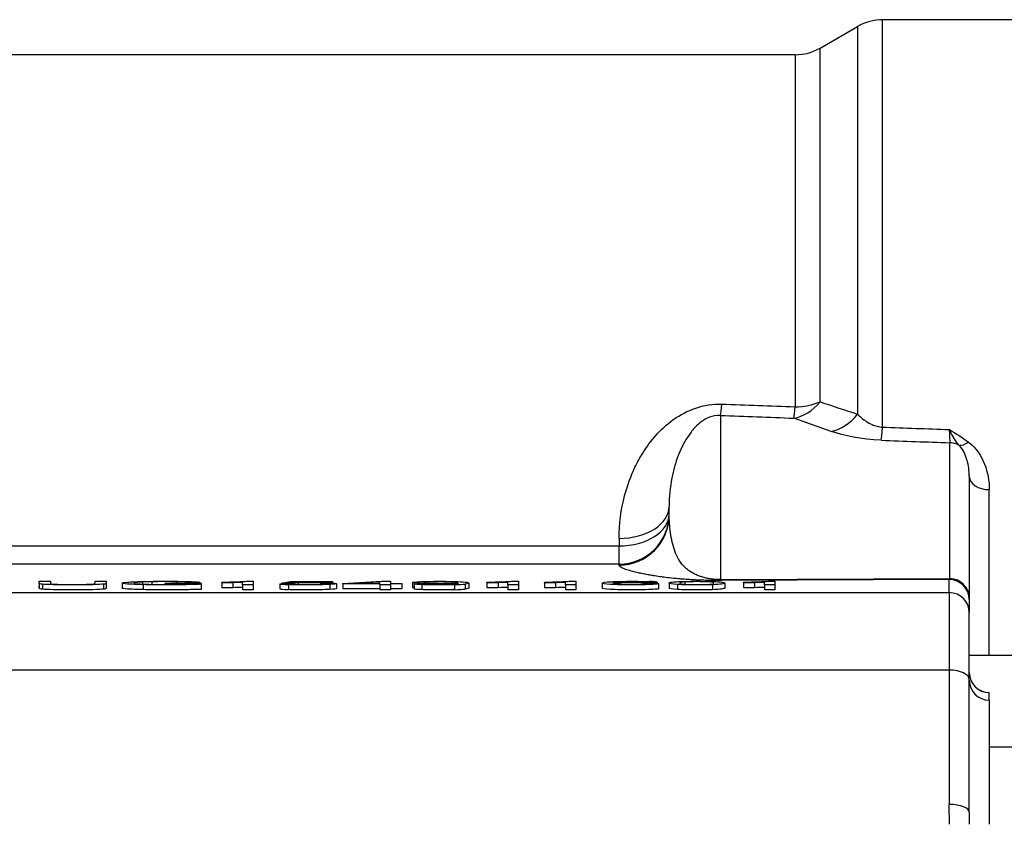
# Model space of a CAD drawing. Header units: millimetres. Extents: x 0 to 5940, y 0 to 4200.
# Tile 18 of 45: x 2358 to 2456, y 1332 to 1413. Entities that reach past the tile are written whole.
import ezdxf

# ---------------------------------------------------------------- set-up
doc = ezdxf.new("R2010")
doc.units = ezdxf.units.MM
doc.header["$LTSCALE"] = 50
doc.layers.add('02-LINIE-035', color=2, linetype='CONTINUOUS')

msp = doc.modelspace()

# ---------------------------------------------------------------- linework, layer by layer
at = {"layer": '02-LINIE-035'}
for p, q in [((2444.119, 1372.089), (2444.119, 1412.78)), ((2457.779, 1412.78), (2444.119, 1412.78)), ((2437.877, 1409.95), (2441.619, 1412.11)), ((2441.619, 1412.11), (2441.619, 1373.39)), ((2435.377, 1409.28), (2346.047, 1409.28)), ((2435.377, 1409.28), (2435.377, 1374.126)), ((2437.877, 1374.62), (2437.877, 1409.95)), ((2427.91, 1373.268), (2427.91, 1356.876)), ((2450.831, 1356.969), (2450.831, 1370.529)), ((2452.779, 1367.17), (2452.779, 1355.037)), ((2454.779, 1349.28), (2454.779, 1365.853)), ((2422.779, 1363.314), (2422.779, 1364.179)), ((2417.779, 1360.981), (2417.779, 1360.235)), ((2346.047, 1360.235), (2417.779, 1360.235)), ((2417.779, 1358.408), (2417.779, 1360.235)), ((2417.779, 1358.408), (2346.047, 1358.408)), ((2417.779, 1358.317), (2417.779, 1358.408)), ((2359.825, 1356.694), (2360.952, 1356.694)), ((2359.825, 1356.493), (2359.825, 1355.993)), ((2360.149, 1356.405), (2360.149, 1355.905)), ((2365.406, 1356.493), (2365.406, 1356.694)), ((2365.406, 1356.694), (2366.533, 1356.694)), ((2366.244, 1356.409), (2366.244, 1355.909)), ((2366.533, 1356.493), (2366.533, 1355.993)), ((2368.127, 1356.518), (2368.127, 1356.018)), ((2370.156, 1356.626), (2370.156, 1356.416)), ((2370.203, 1356.361), (2370.203, 1355.862)), ((2371.067, 1356.651), (2371.067, 1356.392)), ((2372.404, 1356.482), (2372.404, 1356.523)), ((2372.404, 1356.523), (2376.02, 1356.523)), ((2374.913, 1356.482), (2372.404, 1356.482)), ((2372.404, 1356.482), (2372.404, 1356.381)), ((2373.581, 1356.651), (2373.581, 1356.523)), ((2374.396, 1356.627), (2374.396, 1356.523)), ((2375.89, 1356.597), (2374.873, 1356.585)), ((2374.873, 1356.585), (2374.873, 1356.523)), ((2374.913, 1356.417), (2374.913, 1356.482)), ((2375.89, 1356.597), (2375.89, 1356.523)), ((2376.02, 1356.523), (2376.02, 1356.394)), ((2376.02, 1356.394), (2376.02, 1355.894)), ((2378.06, 1356.567), (2378.06, 1356.608)), ((2378.06, 1356.567), (2378.06, 1356.067)), ((2379.164, 1356.589), (2379.164, 1356.089)), ((2380.155, 1356.345), (2380.155, 1356.618)), ((2381.203, 1356.345), (2380.155, 1356.345)), ((2380.155, 1356.345), (2380.155, 1355.846)), ((2380.529, 1356.696), (2381.203, 1356.696)), ((2381.203, 1356.696), (2381.203, 1356.345)), ((2381.203, 1356.345), (2381.203, 1355.846)), ((2383.886, 1356.437), (2384.986, 1356.44)), ((2383.886, 1356.437), (2383.886, 1355.937)), ((2384.073, 1356.51), (2384.898, 1356.689)), ((2385.055, 1356.505), (2384.073, 1356.51)), ((2384.073, 1356.51), (2384.073, 1356.437)), ((2384.727, 1356.366), (2384.727, 1355.866)), ((2384.898, 1356.689), (2389.142, 1356.689)), ((2385.055, 1356.505), (2385.055, 1356.427)), ((2385.736, 1356.649), (2385.277, 1356.555)), ((2385.696, 1356.529), (2385.696, 1356.386)), ((2389.142, 1356.649), (2385.736, 1356.649)), ((2385.736, 1356.649), (2385.736, 1356.566)), ((2387.927, 1356.518), (2387.927, 1356.399)), ((2388.868, 1356.382), (2388.868, 1355.882)), ((2389.142, 1356.689), (2389.142, 1356.649)), ((2389.142, 1356.649), (2389.142, 1356.526)), ((2389.544, 1356.464), (2389.544, 1355.964)), ((2390.172, 1356.468), (2394.065, 1356.694)), ((2390.172, 1356.429), (2390.172, 1356.468)), ((2393.873, 1356.429), (2390.172, 1356.429)), ((2390.172, 1356.429), (2390.172, 1355.929)), ((2393.873, 1356.625), (2391.202, 1356.468)), ((2391.202, 1356.468), (2393.873, 1356.468)), ((2393.873, 1356.468), (2393.873, 1356.625)), ((2393.873, 1356.345), (2393.873, 1356.429)), ((2394.92, 1356.345), (2393.873, 1356.345)), ((2393.873, 1356.345), (2393.873, 1355.846)), ((2394.065, 1356.694), (2394.92, 1356.694)), ((2394.92, 1356.694), (2394.92, 1356.468)), ((2394.92, 1356.468), (2396.073, 1356.468)), ((2396.073, 1356.429), (2394.92, 1356.429)), ((2394.92, 1356.429), (2394.92, 1356.345)), ((2394.92, 1356.345), (2394.92, 1355.846)), ((2396.073, 1356.468), (2396.073, 1356.429)), ((2396.073, 1356.429), (2396.073, 1355.929)), ((2397.143, 1356.578), (2397.143, 1356.078)), ((2397.3, 1356.426), (2398.307, 1356.43)), ((2397.3, 1356.426), (2397.3, 1355.926)), ((2398.063, 1356.362), (2398.063, 1355.862)), ((2398.738, 1356.637), (2398.738, 1356.521)), ((2401.109, 1356.639), (2401.109, 1356.522)), ((2401.341, 1356.36), (2401.341, 1355.86)), ((2401.706, 1356.509), (2401.706, 1356.491)), ((2402.399, 1356.42), (2402.399, 1355.921)), ((2402.753, 1356.527), (2402.753, 1356.027)), ((2404.574, 1356.567), (2404.574, 1356.608)), ((2404.574, 1356.567), (2404.574, 1356.067)), ((2405.678, 1356.589), (2405.678, 1356.089)), ((2406.669, 1356.345), (2406.669, 1356.618)), ((2407.717, 1356.345), (2406.669, 1356.345)), ((2406.669, 1356.345), (2406.669, 1355.846)), ((2407.043, 1356.696), (2407.717, 1356.696)), ((2407.717, 1356.696), (2407.717, 1356.345)), ((2407.717, 1356.345), (2407.717, 1355.846)), ((2410.318, 1356.567), (2410.318, 1356.608)), ((2410.318, 1356.567), (2410.318, 1356.067)), ((2411.421, 1356.589), (2411.421, 1356.089)), ((2412.413, 1356.345), (2412.413, 1356.618)), ((2413.46, 1356.345), (2412.413, 1356.345)), ((2412.413, 1356.345), (2412.413, 1355.846)), ((2412.786, 1356.696), (2413.46, 1356.696)), ((2413.46, 1356.696), (2413.46, 1356.345)), ((2413.46, 1356.345), (2413.46, 1355.846)), ((2416.098, 1356.509), (2416.098, 1356.009)), ((2417.435, 1356.606), (2417.435, 1356.541)), ((2417.796, 1356.513), (2417.796, 1356.399)), ((2418.215, 1356.649), (2418.215, 1356.563)), ((2420.141, 1356.642), (2420.141, 1356.564)), ((2420.188, 1356.513), (2420.188, 1356.397)), ((2421.579, 1356.609), (2420.537, 1356.605)), ((2420.537, 1356.605), (2420.537, 1356.556)), ((2421.579, 1356.609), (2421.579, 1356.5)), ((2421.731, 1356.459), (2421.731, 1355.959)), ((2422.772, 1356.517), (2422.772, 1356.018)), ((2423.617, 1356.375), (2423.617, 1355.876)), ((2424.39, 1356.4), (2424.39, 1356.635)), ((2427.104, 1356.36), (2427.104, 1355.86)), ((2427.91, 1356.876), (2450.831, 1356.969)), ((2450.779, 1356.867), (2427.988, 1356.774)), ((2428.335, 1356.517), (2428.335, 1356.018)), ((2430.203, 1356.567), (2430.203, 1356.608)), ((2430.203, 1356.567), (2430.203, 1356.067)), ((2431.306, 1356.589), (2431.306, 1356.089)), ((2432.298, 1356.345), (2432.298, 1356.618)), ((2433.345, 1356.345), (2432.298, 1356.345)), ((2432.298, 1356.345), (2432.298, 1355.846)), ((2432.672, 1356.696), (2433.345, 1356.696)), ((2433.345, 1356.696), (2433.345, 1356.345)), ((2433.345, 1356.345), (2433.345, 1355.846)), ((2450.779, 1355.566), (2450.779, 1356.867)), ((2342.391, 1355.566), (2450.779, 1355.566)), ((2381.203, 1355.846), (2380.155, 1355.846)), ((2393.873, 1355.929), (2390.172, 1355.929)), ((2394.92, 1355.846), (2393.873, 1355.846)), ((2396.073, 1355.929), (2394.92, 1355.929)), ((2407.717, 1355.846), (2406.669, 1355.846)), ((2413.46, 1355.846), (2412.413, 1355.846)), ((2433.345, 1355.846), (2432.298, 1355.846)), ((2450.779, 1355.566), (2450.779, 1347.831)), ((2452.779, 1355.037), (2452.779, 1354.868)), ((2452.779, 1354.868), (2452.779, 1353.568)), ((2452.779, 1346.863), (2452.779, 1353.568)), ((2459.779, 1349.28), (2452.779, 1349.28)), ((2450.779, 1347.831), (2342.584, 1347.831)), ((2450.779, 1347.831), (2450.779, 1334.418)), ((2452.779, 1333.629), (2452.779, 1346.863)), ((2454.779, 1345.584), (2454.779, 1345.578)), ((2454.779, 1344.822), (2454.779, 1345.578)), ((2454.779, 1344.822), (2454.779, 1332.43)), ((2459.779, 1340.147), (2454.779, 1340.147))]:
    msp.add_line(p, q, dxfattribs=at)
for centre, radius, start, end in [((2444.119, 1407.78), 5, 90, 120), ((2435.377, 1414.28), 5, 270, 300), ((2454.779, 1347.584), 2, 180, 270)]:
    msp.add_arc(centre, radius, start, end, dxfattribs=at)
for centre, major_axis, ratio, start_param, end_param in [((2428.041, 1378.096), (-0.192, -4.996), 0.042169, 0.261946, 0.739009), ((7145.179, 1275.28), (-5308.196, 129.44), 0.00653, 0.476559, 0.479564), ((2435.377, 1377.814), (1.703, 4.701), 0.761845, 3.552481, 4.267552), ((2435.377, 1377.814), (-0.192, -4.996), 0.041811, 0.261942, 0.742005), ((2435.377, 1377.814), (5, 0), 0.737656, 4.712389, 5.235988), ((7145.048, 1270.452), (-5308.196, 134.27), 0.006773, 0.476571, 0.479576), ((2439.119, 1376.494), (1.626, 4.728), 0.74526, 3.540089, 4.273806), ((2444.119, 1375.609), (-0.184, -4.997), 0.036552, 0.261887, 0.790366), ((7145.179, 1275.28), (-5441.855, 132.82), 0.006536, 0.528052, 0.530476), ((2450.785, 1374.414), (0.067, -4.049), 0.015324, 5.397208, 5.997294), ((7145.048, 1270.452), (-5441.855, 137.651), 0.006773, 0.528063, 0.530555), ((2450.779, 1368.597), (-2, 0), 0.965926, 4.210572, 4.686209), ((2452.703, 1371.985), (-1.215, -1.588), 0.504645, 0.265955, 0.987802), ((2454.779, 1367.17), (-2, 0), 0.658713, 0, 1.570796), ((2417.779, 1364.179), (5, 0), 0.639562, 4.712389, 6.283185), ((2417.779, 1363.405), (5, 0), 0.63399, 4.712389, 6.283185), ((2417.779, 1363.405), (5, 0), 0.999391, 4.712389, 6.283185), ((2417.779, 1363.314), (5, 0), 0.999391, 4.712389, 6.283185), ((2236.944, 1366.693), (128.461, -10.201), 0.011158, 6.193142, 6.284071), ((2390.029, 1356.082), (20.418, -0.481), 0.016192, 2.762162, 2.910659), ((2350.394, 1356.045), (24.33, 0.54), 0.012521, 0.164184, 0.307533), ((2371.159, 1356.208), (4.047, 0.259), 0.087629, 0.403462, 0.638338), ((2386.099, 1357.059), (9.885, 0.452), 0.021825, 3.76163, 3.933669), ((2386.099, 1356.56), (9.885, 0.452), 0.021825, 3.76163, 3.933669), ((2354.642, 1356.62), (26.125, 0.045), 0.008193, 5.931016, 6.066347), ((2354.642, 1356.121), (26.125, 0.045), 0.008193, 5.931016, 6.066347), ((2694.692, 1364.888), (310.824, 8.437), 0.004718, 3.152017, 3.215816), ((2504.38, 1362.534), (-119.442, -6.066), 0.008924, 0.027754, 0.101058), ((2396.028, 1356.174), (11.27, -0.284), 0.020982, 2.731234, 2.911895), ((2258.582, 1364.295), (-144.184, 7.775), 0.011774, 3.001527, 3.07087), ((2412.613, 1357.059), (9.885, 0.452), 0.021825, 3.76163, 3.933669), ((2412.613, 1356.56), (9.885, 0.452), 0.021825, 3.76163, 3.933669), ((2381.155, 1356.62), (26.125, 0.045), 0.008193, 5.931016, 6.066347), ((2381.155, 1356.121), (26.125, 0.045), 0.008193, 5.931016, 6.066347), ((2418.357, 1357.059), (9.885, 0.452), 0.021825, 3.76163, 3.933669), ((2418.357, 1356.56), (9.885, 0.452), 0.021825, 3.76163, 3.933669), ((2386.899, 1356.62), (26.125, 0.045), 0.008193, 5.931016, 6.066347), ((2386.899, 1356.121), (26.125, 0.045), 0.008193, 5.931016, 6.066347), ((2449.27, 1353.734), (32.133, -2.788), 0.02539, 3.007636, 3.137538), ((2499.21, 1350.741), (-82.912, 5.623), 0.01855, 6.077686, 6.141921), ((2440.801, 1355.091), (23.755, -1.415), 0.028959, 2.828239, 2.962076), ((2401.014, 1354.421), (-19.68, -2.113), 0.036385, 3.264194, 3.375427), ((1354.744, 1319.767), (1066.868, 36.821), 0.002726, 0.007664, 0.038724), ((2427.988, 1359.772), (0.012, -3), 0.115556, 6.019671, 6.248043), ((2438.242, 1357.059), (9.885, 0.452), 0.021825, 3.76163, 3.933669), ((2438.242, 1356.56), (9.885, 0.452), 0.021825, 3.76163, 3.933669), ((2406.784, 1356.62), (26.125, 0.045), 0.008193, 5.931016, 6.066347), ((2406.784, 1356.121), (26.125, 0.045), 0.008193, 5.931016, 6.066347), ((2450.779, 1359.865), (-0.008, -3), 0.077034, 0.035667, 0.264039), ((2450.779, 1354.868), (2, 0), 0.999391, 0, 1.570796), ((2450.779, 1355.037), (2, 0), 0.965926, 0, 1.544616), ((2694.692, 1364.389), (310.824, 8.437), 0.004718, 3.152017, 3.215816), ((2258.582, 1363.796), (-144.184, 7.775), 0.011774, 3.001527, 3.07087), ((2450.779, 1353.568), (2, 0), 0.999391, 0, 1.570796), ((2450.779, 1346.863), (2, 0), 0.483671, 0, 1.570796), ((2454.779, 1347.577), (-2, 0), 0.999391, 0, 1.570796), ((2454.779, 1346.821), (-2, 0), 0.999391, 0, 1.570796), ((2450.779, 1333.629), (2, 0), 0.394251, 0, 1.570796)]:
    msp.add_ellipse(centre, major_axis=major_axis, ratio=ratio, start_param=start_param, end_param=end_param, dxfattribs=at)
for points, knots in [([(2417.779, 1360.981), (2417.779, 1362.449), (2417.97, 1363.872), (2418.331, 1365.243), (2418.551, 1366.08), (2418.836, 1366.902), (2419.19, 1367.697), (2419.42, 1368.213), (2419.68, 1368.72), (2419.973, 1369.215), (2419.985, 1369.236), (2419.998, 1369.257), (2420.01, 1369.277), (2420.751, 1370.517), (2421.693, 1371.69), (2422.947, 1372.655), (2422.969, 1372.672), (2422.991, 1372.689), (2423.014, 1372.705), (2424.231, 1373.625), (2425.886, 1374.379), (2427.708, 1374.401), (2427.818, 1374.403), (2427.929, 1374.401), (2428.041, 1374.397)], [0, 0, 0, 0, 0.247098, 0.247098, 0.247098, 0.397904, 0.397904, 0.397904, 0.495871, 0.495871, 0.495871, 0.5, 0.5, 0.5, 0.745702, 0.745702, 0.745702, 0.75, 0.75, 0.75, 0.985724, 0.985724, 0.985724, 1, 1, 1, 1]), ([(2427.91, 1373.268), (2427.512, 1373.288), (2427.123, 1373.206), (2426.812, 1373.086), (2426.502, 1372.966), (2426.25, 1372.812), (2426.028, 1372.651), (2425.773, 1372.466), (2425.555, 1372.263), (2425.363, 1372.06), (2425.221, 1371.909), (2425.092, 1371.756), (2424.97, 1371.6), (2424.5, 1370.996), (2424.159, 1370.353), (2423.876, 1369.701), (2423.814, 1369.558), (2423.754, 1369.413), (2423.698, 1369.268), (2423.415, 1368.536), (2423.205, 1367.781), (2423.055, 1367.017), (2422.874, 1366.095), (2422.779, 1365.152), (2422.779, 1364.179)], [0, 0, 0, 0, 0.0625, 0.0625, 0.0625, 0.125, 0.125, 0.125, 0.19686, 0.19686, 0.19686, 0.25, 0.25, 0.25, 0.45489, 0.45489, 0.45489, 0.5, 0.5, 0.5, 0.726423, 0.726423, 0.726423, 1, 1, 1, 1]), ([(2441.619, 1373.39), (2441.859, 1373.136), (2442.137, 1372.886), (2442.487, 1372.659), (2442.658, 1372.548), (2442.849, 1372.442), (2443.065, 1372.349), (2443.223, 1372.281), (2443.396, 1372.22), (2443.583, 1372.174), (2443.751, 1372.132), (2443.934, 1372.102), (2444.119, 1372.089)], [0, 0, 0, 0, 0.461269, 0.461269, 0.461269, 0.686871, 0.686871, 0.686871, 0.851732, 0.851732, 0.851732, 1, 1, 1, 1]), ([(2450.779, 1371.852), (2450.782, 1371.85), (2450.785, 1371.848), (2450.789, 1371.846), (2451.447, 1371.449), (2452.107, 1371.048), (2452.703, 1370.598)], [0, 0, 0, 0, 0.004863, 0.004863, 0.004863, 1, 1, 1, 1]), ([(2451.741, 1370.291), (2451.585, 1370.484), (2451.43, 1370.704), (2451.276, 1370.951), (2451.194, 1371.082), (2451.112, 1371.222), (2451.03, 1371.369), (2450.948, 1371.518), (2450.866, 1371.676), (2450.784, 1371.842), (2450.782, 1371.845), (2450.781, 1371.848), (2450.779, 1371.852)], [0, 0, 0, 0, 0.481133, 0.481133, 0.481133, 0.737054, 0.737054, 0.737054, 0.994978, 0.994978, 0.994978, 1, 1, 1, 1]), ([(2452.779, 1367.17), (2452.779, 1367.716), (2452.709, 1368.255), (2452.558, 1368.78), (2452.553, 1368.797), (2452.548, 1368.814), (2452.543, 1368.831), (2452.391, 1369.337), (2452.19, 1369.842), (2451.741, 1370.291)], [0, 0, 0, 0, 0.5, 0.5, 0.5, 0.516276, 0.516276, 0.516276, 1, 1, 1, 1]), ([(2452.703, 1370.598), (2453.51, 1369.989), (2453.984, 1369.201), (2454.305, 1368.392), (2454.625, 1367.583), (2454.779, 1366.724), (2454.779, 1365.853)], [0, 0, 0, 0, 0.5, 0.5, 0.5, 1, 1, 1, 1]), ([(2427.91, 1356.876), (2427.87, 1356.875), (2427.842, 1356.874), (2427.794, 1356.874), (2427.774, 1356.874), (2427.717, 1356.874), (2427.686, 1356.875), (2427.602, 1356.876), (2427.557, 1356.878), (2427.435, 1356.883), (2427.37, 1356.888), (2427.253, 1356.897), (2427.201, 1356.902), (2427.105, 1356.912), (2427.061, 1356.917), (2426.937, 1356.933), (2426.864, 1356.944), (2426.728, 1356.966), (2426.666, 1356.978), (2426.492, 1357.013), (2426.39, 1357.037), (2426.202, 1357.086), (2426.116, 1357.111), (2425.876, 1357.186), (2425.738, 1357.238), (2425.486, 1357.342), (2425.372, 1357.396), (2425.058, 1357.558), (2424.882, 1357.669), (2424.57, 1357.898), (2424.434, 1358.016), (2424.191, 1358.258), (2424.084, 1358.382), (2423.891, 1358.637), (2423.805, 1358.767), (2423.572, 1359.167), (2423.448, 1359.445), (2423.242, 1360.02), (2423.159, 1360.317), (2423.02, 1360.919), (2422.965, 1361.226), (2422.875, 1361.837), (2422.841, 1362.143), (2422.793, 1362.742), (2422.779, 1363.035), (2422.779, 1363.314)], [0, 0, 0, 0, 0.000488, 0.000488, 0.000977, 0.000977, 0.001953, 0.001953, 0.003906, 0.003906, 0.007812, 0.007812, 0.011719, 0.011719, 0.015625, 0.015625, 0.023438, 0.023438, 0.03125, 0.03125, 0.046875, 0.046875, 0.0625, 0.0625, 0.09375, 0.09375, 0.125, 0.125, 0.1875, 0.1875, 0.25, 0.25, 0.3125, 0.3125, 0.375, 0.375, 0.5, 0.5, 0.625, 0.625, 0.75, 0.75, 0.875, 0.875, 1, 1, 1, 1]), ([(2427.988, 1356.774), (2427.94, 1356.774), (2427.89, 1356.774), (2427.842, 1356.774), (2427.808, 1356.774), (2427.774, 1356.774), (2427.74, 1356.774), (2427.689, 1356.774), (2427.637, 1356.774), (2427.586, 1356.774), (2427.51, 1356.774), (2427.434, 1356.775), (2427.359, 1356.775), (2427.25, 1356.776), (2427.14, 1356.778), (2427.031, 1356.779), (2426.947, 1356.78), (2426.862, 1356.782), (2426.778, 1356.783), (2426.766, 1356.784), (2426.754, 1356.784), (2426.741, 1356.784), (2426.682, 1356.785), (2426.592, 1356.787), (2426.564, 1356.788), (2426.453, 1356.791), (2426.343, 1356.794), (2426.233, 1356.797), (2426.224, 1356.797), (2426.215, 1356.798), (2426.206, 1356.798), (2426.1, 1356.801), (2425.976, 1356.806), (2425.904, 1356.808), (2425.736, 1356.815), (2425.568, 1356.822), (2425.402, 1356.83), (2425.338, 1356.833), (2425.275, 1356.836), (2425.211, 1356.839), (2425.135, 1356.843), (2425.037, 1356.849), (2424.983, 1356.852), (2424.749, 1356.865), (2424.518, 1356.88), (2424.29, 1356.897), (2424.15, 1356.907), (2424.01, 1356.918), (2423.872, 1356.93), (2423.82, 1356.934), (2423.754, 1356.94), (2423.717, 1356.943), (2423.4, 1356.971), (2423.088, 1357.002), (2422.781, 1357.037), (2422.558, 1357.063), (2422.338, 1357.09), (2422.12, 1357.119), (2422.085, 1357.123), (2422.043, 1357.129), (2422.017, 1357.133), (2421.795, 1357.163), (2421.577, 1357.195), (2421.361, 1357.229), (2421.217, 1357.252), (2421.075, 1357.275), (2420.934, 1357.299), (2420.883, 1357.308), (2420.827, 1357.318), (2420.783, 1357.326), (2420.61, 1357.357), (2420.442, 1357.388), (2420.277, 1357.421), (2420.113, 1357.453), (2419.945, 1357.488), (2419.798, 1357.521), (2419.502, 1357.586), (2419.239, 1357.65), (2418.994, 1357.717), (2418.779, 1357.776), (2418.591, 1357.834), (2418.432, 1357.891), (2418.409, 1357.899), (2418.39, 1357.906), (2418.365, 1357.915), (2418.179, 1357.984), (2418.038, 1358.051), (2417.94, 1358.115), (2417.833, 1358.186), (2417.779, 1358.253), (2417.779, 1358.317)], [0, 0, 0, 0, 0.001582, 0.001582, 0.001582, 0.002692, 0.002692, 0.002692, 0.004384, 0.004384, 0.004384, 0.006878, 0.006878, 0.006878, 0.010481, 0.010481, 0.010481, 0.013269, 0.013269, 0.013269, 0.013672, 0.013672, 0.013672, 0.015625, 0.015625, 0.015625, 0.023437, 0.023437, 0.023437, 0.024077, 0.024077, 0.024077, 0.03125, 0.03125, 0.03125, 0.048182, 0.048182, 0.048182, 0.054687, 0.054687, 0.054687, 0.0625, 0.0625, 0.0625, 0.096368, 0.096368, 0.096368, 0.117187, 0.117187, 0.117187, 0.125, 0.125, 0.125, 0.192857, 0.192857, 0.192857, 0.242187, 0.242187, 0.242187, 0.25, 0.25, 0.25, 0.31557, 0.31557, 0.31557, 0.359375, 0.359375, 0.359375, 0.375, 0.375, 0.375, 0.4375, 0.4375, 0.4375, 0.5, 0.5, 0.5, 0.625, 0.625, 0.625, 0.734375, 0.734375, 0.734375, 0.75, 0.75, 0.75, 0.868928, 0.868928, 0.868928, 1, 1, 1, 1]), ([(2360.149, 1356.405), (2359.933, 1356.426), (2359.825, 1356.456), (2359.825, 1356.56), (2359.825, 1356.627), (2359.825, 1356.694)], [0, 0, 0, 0, 0.354514, 0.354514, 1, 1, 1, 1]), ([(2360.149, 1355.905), (2359.933, 1355.927), (2359.825, 1355.956), (2359.825, 1356.06), (2359.825, 1356.127), (2359.825, 1356.195)], [0, 0, 0, 0, 0.354514, 0.354514, 1, 1, 1, 1]), ([(2366.244, 1356.409), (2366.048, 1356.388), (2365.699, 1356.372), (2364.686, 1356.346), (2364.021, 1356.339), (2362.399, 1356.339), (2361.747, 1356.345), (2360.731, 1356.367), (2360.367, 1356.384), (2360.149, 1356.405)], [0, 0, 0, 0, 0.253498, 0.253498, 0.506997, 0.506997, 0.753498, 0.753498, 1, 1, 1, 1]), ([(2360.952, 1356.694), (2360.952, 1356.627), (2360.952, 1356.56), (2360.952, 1356.462), (2361.022, 1356.44), (2361.298, 1356.411), (2361.534, 1356.4), (2361.869, 1356.393)], [0, 0, 0, 0, 0.52514, 0.52514, 0.76257, 0.76257, 1, 1, 1, 1]), ([(2361.869, 1356.393), (2362.206, 1356.385), (2362.616, 1356.381), (2363.93, 1356.381), (2364.522, 1356.389), (2364.875, 1356.404)], [0, 0, 0, 0, 0.367862, 0.367862, 1, 1, 1, 1]), ([(2366.533, 1356.694), (2366.533, 1356.627), (2366.533, 1356.56), (2366.533, 1356.457), (2366.437, 1356.43), (2366.244, 1356.409)], [0, 0, 0, 0, 0.657203, 0.657203, 1, 1, 1, 1]), ([(2366.533, 1356.195), (2366.533, 1356.127), (2366.533, 1356.06), (2366.533, 1355.958), (2366.437, 1355.93), (2366.244, 1355.909)], [0, 0, 0, 0, 0.657203, 0.657203, 1, 1, 1, 1]), ([(2370.203, 1356.361), (2369.519, 1356.376), (2369, 1356.397), (2368.302, 1356.453), (2368.127, 1356.484), (2368.127, 1356.552), (2368.302, 1356.584), (2368.996, 1356.643), (2369.496, 1356.664), (2370.798, 1356.693), (2371.549, 1356.7), (2373.017, 1356.7), (2373.574, 1356.696), (2374.073, 1356.688)], [0, 0, 0, 0, 0.176052, 0.176052, 0.351725, 0.351725, 0.525934, 0.525934, 0.699782, 0.699782, 0.87363, 0.87363, 1, 1, 1, 1]), ([(2370.156, 1356.626), (2369.925, 1356.615), (2369.745, 1356.604), (2369.399, 1356.57), (2369.292, 1356.546), (2369.292, 1356.49), (2369.422, 1356.464), (2369.947, 1356.422), (2370.327, 1356.406), (2371.329, 1356.386), (2371.86, 1356.381), (2372.91, 1356.381), (2373.389, 1356.385), (2373.855, 1356.393)], [0, 0, 0, 0, 0.091474, 0.091474, 0.248399, 0.248399, 0.442221, 0.442221, 0.636598, 0.636598, 0.830976, 0.830976, 1, 1, 1, 1]), ([(2376.02, 1356.394), (2375.464, 1356.376), (2374.892, 1356.362), (2373.712, 1356.344), (2373.108, 1356.339), (2371.648, 1356.339), (2370.887, 1356.347), (2370.203, 1356.361)], [0, 0, 0, 0, 0.298658, 0.298658, 0.597315, 0.597315, 1, 1, 1, 1]), ([(2373.581, 1356.651), (2373.228, 1356.658), (2372.835, 1356.661), (2371.889, 1356.661), (2371.442, 1356.657), (2371.067, 1356.651)], [0, 0, 0, 0, 0.45572, 0.45572, 1, 1, 1, 1]), ([(2378.06, 1356.608), (2378.647, 1356.619), (2379.158, 1356.633), (2380.037, 1356.665), (2380.345, 1356.681), (2380.529, 1356.696)], [0, 0, 0, 0, 0.498943, 0.498943, 1, 1, 1, 1]), ([(2388.868, 1356.382), (2388.32, 1356.353), (2387.574, 1356.339), (2385.851, 1356.339), (2385.218, 1356.348), (2384.727, 1356.366)], [0, 0, 0, 0, 0.550152, 0.550152, 1, 1, 1, 1]), ([(2385.277, 1356.555), (2385.789, 1356.569), (2386.326, 1356.577), (2387.634, 1356.577), (2388.262, 1356.566), (2388.776, 1356.545)], [0, 0, 0, 0, 0.429907, 0.429907, 1, 1, 1, 1]), ([(2385.553, 1356.391), (2385.85, 1356.38), (2386.208, 1356.375), (2387.131, 1356.375), (2387.559, 1356.382), (2387.908, 1356.398)], [0, 0, 0, 0, 0.453686, 0.453686, 1, 1, 1, 1]), ([(2387.927, 1356.518), (2387.592, 1356.532), (2387.154, 1356.539), (2386.272, 1356.539), (2385.968, 1356.536), (2385.696, 1356.529)], [0, 0, 0, 0, 0.617822, 0.617822, 1, 1, 1, 1]), ([(2387.908, 1356.398), (2388.257, 1356.413), (2388.432, 1356.434), (2388.432, 1356.484), (2388.264, 1356.503), (2387.927, 1356.518)], [0, 0, 0, 0, 0.512091, 0.512091, 1, 1, 1, 1]), ([(2388.776, 1356.545), (2389.287, 1356.524), (2389.544, 1356.497), (2389.544, 1356.432), (2389.318, 1356.405), (2388.868, 1356.382)], [0, 0, 0, 0, 0.511577, 0.511577, 1, 1, 1, 1]), ([(2401.706, 1356.509), (2401.497, 1356.496), (2401.21, 1356.485), (2400.484, 1356.468), (2400.091, 1356.464), (2398.964, 1356.464), (2398.365, 1356.474), (2397.388, 1356.516), (2397.143, 1356.544), (2397.143, 1356.613), (2397.398, 1356.642), (2397.909, 1356.663)], [0, 0, 0, 0, 0.141774, 0.141774, 0.283548, 0.283548, 0.520228, 0.520228, 0.756423, 0.756423, 1, 1, 1, 1]), ([(2397.909, 1356.663), (2398.419, 1356.685), (2399.058, 1356.696), (2400.381, 1356.696), (2400.887, 1356.69), (2401.348, 1356.677)], [0, 0, 0, 0, 0.580475, 0.580475, 1, 1, 1, 1]), ([(2401.341, 1356.36), (2400.875, 1356.346), (2400.327, 1356.339), (2399.032, 1356.339), (2398.485, 1356.347), (2398.063, 1356.362)], [0, 0, 0, 0, 0.485175, 0.485175, 1, 1, 1, 1]), ([(2398.738, 1356.637), (2398.393, 1356.621), (2398.22, 1356.601), (2398.22, 1356.554), (2398.384, 1356.536), (2398.712, 1356.522)], [0, 0, 0, 0, 0.526636, 0.526636, 1, 1, 1, 1]), ([(2398.307, 1356.43), (2398.393, 1356.41), (2398.555, 1356.396), (2399.037, 1356.379), (2399.346, 1356.375), (2400.044, 1356.375), (2400.325, 1356.378), (2400.568, 1356.384)], [0, 0, 0, 0, 0.349593, 0.349593, 0.699187, 0.699187, 1, 1, 1, 1]), ([(2398.712, 1356.522), (2399.04, 1356.508), (2399.444, 1356.501), (2400.411, 1356.501), (2400.809, 1356.508), (2401.121, 1356.522)], [0, 0, 0, 0, 0.498195, 0.498195, 1, 1, 1, 1]), ([(2401.109, 1356.639), (2400.79, 1356.653), (2400.404, 1356.66), (2399.489, 1356.66), (2399.084, 1356.652), (2398.738, 1356.637)], [0, 0, 0, 0, 0.492366, 0.492366, 1, 1, 1, 1]), ([(2400.568, 1356.384), (2400.81, 1356.39), (2401.01, 1356.398), (2401.32, 1356.418), (2401.449, 1356.431), (2401.659, 1356.466), (2401.711, 1356.483), (2401.711, 1356.503), (2401.71, 1356.506), (2401.706, 1356.509)], [0, 0, 0, 0, 0.321705, 0.321705, 0.643411, 0.643411, 0.965116, 0.965116, 1, 1, 1, 1]), ([(2401.121, 1356.522), (2401.434, 1356.536), (2401.589, 1356.555), (2401.589, 1356.605), (2401.43, 1356.624), (2401.109, 1356.639)], [0, 0, 0, 0, 0.500726, 0.500726, 1, 1, 1, 1]), ([(2401.348, 1356.677), (2401.807, 1356.665), (2402.156, 1356.648), (2402.634, 1356.602), (2402.753, 1356.57), (2402.753, 1356.482), (2402.635, 1356.447), (2402.399, 1356.42)], [0, 0, 0, 0, 0.329561, 0.329561, 0.658208, 0.658208, 1, 1, 1, 1]), ([(2404.574, 1356.608), (2405.161, 1356.619), (2405.672, 1356.633), (2406.551, 1356.665), (2406.859, 1356.681), (2407.043, 1356.696)], [0, 0, 0, 0, 0.498943, 0.498943, 1, 1, 1, 1]), ([(2410.318, 1356.608), (2410.904, 1356.619), (2411.416, 1356.633), (2412.294, 1356.665), (2412.603, 1356.681), (2412.786, 1356.696)], [0, 0, 0, 0, 0.498943, 0.498943, 1, 1, 1, 1]), ([(2418.063, 1356.56), (2418.428, 1356.568), (2418.811, 1356.572), (2419.909, 1356.572), (2420.504, 1356.561), (2421.484, 1356.519), (2421.731, 1356.492), (2421.731, 1356.437), (2421.614, 1356.416), (2421.153, 1356.379), (2420.836, 1356.364), (2420.029, 1356.344), (2419.572, 1356.339), (2418.186, 1356.339), (2417.475, 1356.352), (2416.372, 1356.405), (2416.098, 1356.448), (2416.098, 1356.576), (2416.401, 1356.625), (2417.011, 1356.656)], [0, 0, 0, 0, 0.071175, 0.071175, 0.195497, 0.195497, 0.319566, 0.319566, 0.401302, 0.401302, 0.483301, 0.483301, 0.5653, 0.5653, 0.704754, 0.704754, 0.844208, 0.844208, 1, 1, 1, 1]), ([(2417.011, 1356.656), (2417.543, 1356.682), (2418.259, 1356.696), (2419.83, 1356.696), (2420.38, 1356.688), (2420.808, 1356.673)], [0, 0, 0, 0, 0.572222, 0.572222, 1, 1, 1, 1]), ([(2417.796, 1356.513), (2417.466, 1356.499), (2417.302, 1356.481), (2417.302, 1356.444), (2417.379, 1356.429), (2417.531, 1356.416)], [0, 0, 0, 0, 0.605364, 0.605364, 1, 1, 1, 1]), ([(2417.531, 1356.416), (2417.685, 1356.402), (2417.899, 1356.392), (2418.451, 1356.378), (2418.739, 1356.375), (2419.484, 1356.375), (2419.865, 1356.382), (2420.183, 1356.396)], [0, 0, 0, 0, 0.288333, 0.288333, 0.576667, 0.576667, 1, 1, 1, 1]), ([(2420.188, 1356.513), (2419.874, 1356.527), (2419.477, 1356.534), (2418.528, 1356.534), (2418.126, 1356.527), (2417.796, 1356.513)], [0, 0, 0, 0, 0.501838, 0.501838, 1, 1, 1, 1]), ([(2420.141, 1356.642), (2419.858, 1356.654), (2419.509, 1356.66), (2418.76, 1356.66), (2418.468, 1356.657), (2418.215, 1356.649)], [0, 0, 0, 0, 0.554779, 0.554779, 1, 1, 1, 1]), ([(2420.183, 1356.396), (2420.5, 1356.411), (2420.659, 1356.431), (2420.659, 1356.48), (2420.502, 1356.499), (2420.188, 1356.513)], [0, 0, 0, 0, 0.509434, 0.509434, 1, 1, 1, 1]), ([(2423.617, 1356.375), (2423.053, 1356.404), (2422.772, 1356.452), (2422.772, 1356.559), (2422.876, 1356.592), (2423.292, 1356.642), (2423.599, 1356.662), (2424.009, 1356.675)], [0, 0, 0, 0, 0.442623, 0.442623, 0.721311, 0.721311, 1, 1, 1, 1]), ([(2427.104, 1356.36), (2426.696, 1356.346), (2426.179, 1356.339), (2424.732, 1356.339), (2424.086, 1356.351), (2423.617, 1356.375)], [0, 0, 0, 0, 0.431846, 0.431846, 1, 1, 1, 1]), ([(2424.39, 1356.635), (2424.029, 1356.614), (2423.849, 1356.575), (2423.849, 1356.46), (2424.013, 1356.422), (2424.668, 1356.384), (2425.072, 1356.375), (2426.034, 1356.375), (2426.439, 1356.384), (2426.768, 1356.403)], [0, 0, 0, 0, 0.250572, 0.250572, 0.501143, 0.501143, 0.751024, 0.751024, 1, 1, 1, 1]), ([(2424.009, 1356.675), (2424.418, 1356.689), (2424.933, 1356.696), (2426.012, 1356.696), (2426.413, 1356.692), (2426.759, 1356.684)], [0, 0, 0, 0, 0.576052, 0.576052, 1, 1, 1, 1]), ([(2426.768, 1356.403), (2427.096, 1356.422), (2427.258, 1356.46), (2427.258, 1356.575), (2427.096, 1356.613), (2426.438, 1356.651), (2426.031, 1356.66), (2425.062, 1356.66), (2424.678, 1356.652), (2424.39, 1356.635)], [0, 0, 0, 0, 0.24984, 0.24984, 0.500928, 0.500928, 0.752712, 0.752712, 1, 1, 1, 1]), ([(2426.759, 1356.684), (2427.104, 1356.677), (2427.389, 1356.666), (2427.839, 1356.638), (2428.016, 1356.62), (2428.143, 1356.6)], [0, 0, 0, 0, 0.5, 0.5, 1, 1, 1, 1]), ([(2428.143, 1356.6), (2428.272, 1356.579), (2428.335, 1356.552), (2428.335, 1356.476), (2428.232, 1356.443), (2427.823, 1356.393), (2427.515, 1356.374), (2427.104, 1356.36)], [0, 0, 0, 0, 0.296592, 0.296592, 0.647722, 0.647722, 1, 1, 1, 1]), ([(2430.203, 1356.608), (2430.79, 1356.619), (2431.301, 1356.633), (2432.179, 1356.665), (2432.488, 1356.681), (2432.672, 1356.696)], [0, 0, 0, 0, 0.498943, 0.498943, 1, 1, 1, 1]), ([(2366.244, 1355.909), (2366.048, 1355.889), (2365.699, 1355.872), (2364.686, 1355.846), (2364.021, 1355.84), (2362.399, 1355.84), (2361.747, 1355.845), (2360.731, 1355.868), (2360.367, 1355.884), (2360.149, 1355.905)], [0, 0, 0, 0, 0.253498, 0.253498, 0.506997, 0.506997, 0.753498, 0.753498, 1, 1, 1, 1]), ([(2370.203, 1355.862), (2369.519, 1355.876), (2369, 1355.898), (2368.302, 1355.953), (2368.127, 1355.984), (2368.127, 1356.018)], [0, 0, 0, 0, 0.1760522, 0.1760522, 0.351725, 0.351725, 0.351725, 0.351725]), ([(2376.02, 1355.894), (2375.464, 1355.876), (2374.892, 1355.862), (2373.712, 1355.844), (2373.108, 1355.84), (2371.648, 1355.84), (2370.887, 1355.847), (2370.203, 1355.862)], [0, 0, 0, 0, 0.298658, 0.298658, 0.597315, 0.597315, 1, 1, 1, 1]), ([(2388.868, 1355.882), (2388.32, 1355.854), (2387.574, 1355.84), (2385.851, 1355.84), (2385.218, 1355.848), (2384.727, 1355.866)], [0, 0, 0, 0, 0.550152, 0.550152, 1, 1, 1, 1]), ([(2401.341, 1355.86), (2400.875, 1355.846), (2400.327, 1355.84), (2399.032, 1355.84), (2398.485, 1355.847), (2398.063, 1355.862)], [0, 0, 0, 0, 0.485175, 0.485175, 1, 1, 1, 1]), ([(2421.731, 1355.959), (2421.731, 1355.937), (2421.614, 1355.917), (2421.153, 1355.879), (2420.836, 1355.865), (2420.029, 1355.845), (2419.572, 1355.84), (2418.186, 1355.84), (2417.475, 1355.853), (2416.372, 1355.905), (2416.098, 1355.949), (2416.098, 1356.009)], [0.3195655, 0.3195655, 0.3195655, 0.3195655, 0.4013018, 0.4013018, 0.4833007, 0.4833007, 0.5652997, 0.5652997, 0.7047536, 0.7047536, 0.8442076, 0.8442076, 0.8442076, 0.8442076]), ([(2427.104, 1355.86), (2426.696, 1355.846), (2426.179, 1355.84), (2424.732, 1355.84), (2424.086, 1355.852), (2423.617, 1355.876)], [0, 0, 0, 0, 0.431846, 0.431846, 1, 1, 1, 1]), ([(2428.335, 1356.018), (2428.335, 1355.977), (2428.232, 1355.944), (2427.823, 1355.893), (2427.515, 1355.874), (2427.104, 1355.86)], [0.2965919, 0.2965919, 0.2965919, 0.2965919, 0.6477224, 0.6477224, 1, 1, 1, 1]), ([(2450.8, 1332.43), (2450.793, 1332.806), (2450.788, 1333.181), (2450.784, 1333.555), (2450.781, 1333.843), (2450.779, 1334.131), (2450.779, 1334.418)], [0.7617217, 0.7617217, 0.7617217, 0.7617217, 0.8964854, 0.8964854, 0.8964854, 1, 1, 1, 1])]:
    msp.add_open_spline(points, degree=3, knots=knots, dxfattribs=at)
for points in [[(2437.877, 1374.62), (2439.103, 1374.206), (2440.351, 1373.796), (2441.619, 1373.39)], [(2438.988, 1371.666), (2437.72, 1372.102), (2436.471, 1372.542), (2435.246, 1372.986)], [(2443.988, 1370.781), (2441.976, 1370.855), (2440.249, 1371.233), (2438.988, 1371.666)], [(2373.855, 1356.393), (2374.319, 1356.4), (2374.672, 1356.408), (2374.913, 1356.417)], [(2374.073, 1356.688), (2374.571, 1356.68), (2374.962, 1356.668), (2375.244, 1356.654)], [(2375.244, 1356.654), (2375.529, 1356.639), (2375.744, 1356.62), (2375.89, 1356.597)], [(2397.3, 1356.035), (2397.195, 1356.048), (2397.143, 1356.062), (2397.143, 1356.078)], [(2398.063, 1356.362), (2397.64, 1356.377), (2397.385, 1356.398), (2397.3, 1356.426)], [(2402.753, 1356.027), (2402.753, 1355.983), (2402.635, 1355.947), (2402.399, 1355.921)], [(2389.544, 1355.964), (2389.544, 1355.932), (2389.318, 1355.905), (2388.868, 1355.882)], [(2398.063, 1355.862), (2397.64, 1355.877), (2397.385, 1355.899), (2397.3, 1355.926)], [(2423.617, 1355.876), (2423.053, 1355.905), (2422.772, 1355.952), (2422.772, 1356.018)], [(2452.779, 1333.629), (2452.779, 1333.232), (2452.781, 1332.832), (2452.783, 1332.43)]]:
    msp.add_open_spline(points, degree=3, dxfattribs=at)

doc.saveas('drawing.dxf')
